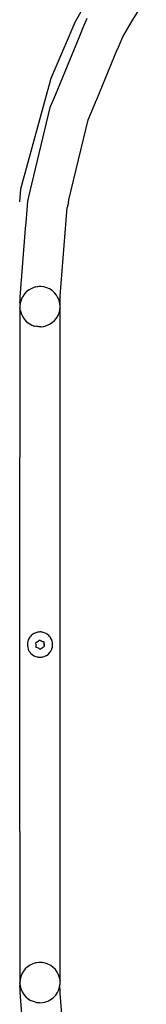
# Model space of a CAD drawing. Extents: x -1328 to 1072, y -1371 to 883.
# Tile 8 of 23: x -925 to -878, y 149 to 516. Entities that reach past the tile are written whole.
import ezdxf

# ---------------------------------------------------------------- set-up
doc = ezdxf.new("R2010")
doc.units = 0
doc.layers.get('0').update_dxf_attribs({"linetype": 'CONTINUOUS'})

msp = doc.modelspace()

# ---------------------------------------------------------------- linework, layer by layer
for p, q in [((-893.14, 535.47), (-904.53, 514.86)), ((-883.06, 515.49), (-877.84, 524.01)), ((-904.53, 514.86), (-908.14, 506.44)), ((-900.02, 516.43), (-901.46, 512.96)), ((-886.65, 509.62), (-883.06, 515.49)), ((-901.46, 512.96), (-903.01, 509.22)), ((-903.01, 509.22), (-910, 492.34)), ((-888.01, 506.34), (-886.65, 509.62)), ((-908.24, 506.22), (-913.48, 494.01)), ((-908.14, 506.44), (-908.24, 506.22)), ((-896.43, 486.01), (-888.55, 505.05)), ((-888.55, 505.05), (-888.51, 505.13)), ((-888.51, 505.13), (-888.01, 506.34)), ((-913.48, 494.01), (-924.72, 452.82)), ((-910, 492.34), (-912.37, 486.62)), ((-912.37, 486.62), (-913.77, 483.23)), ((-897.19, 484.19), (-896.49, 485.87)), ((-896.49, 485.87), (-896.43, 486.01)), ((-913.77, 483.23), (-921.26, 452.02)), ((-899.51, 478.6), (-897.19, 484.19)), ((-906.67, 448.76), (-899.51, 478.6)), ((-924.72, 452.82), (-925.14, 448.11)), ((-921.26, 452.02), (-922.16, 448.29)), ((-922.16, 448.29), (-922.67, 441.85)), ((-906.89, 447.82), (-906.69, 448.65)), ((-906.69, 448.65), (-906.67, 448.76)), ((-909.95, 412.89), (-907.34, 445.94)), ((-906.89, 447.82), (-907.34, 445.94)), ((-922.67, 441.85), (-922.8, 440.17)), ((-922.96, 438.13), (-924.97, 412.56)), ((-922.8, 440.17), (-922.96, 438.13)), ((-921.57, 415.25), (-922.48, 414.56)), ((-920.56, 415.8), (-921.57, 415.25)), ((-919.48, 416.19), (-920.56, 415.8)), ((-919.2, 416.25), (-919.48, 416.19)), ((-918.48, 416.39), (-919.2, 416.25)), ((-918.35, 416.42), (-918.48, 416.39)), ((-917.74, 416.44), (-918.35, 416.42)), ((-917.21, 416.46), (-917.74, 416.44)), ((-916.07, 416.33), (-917.21, 416.46)), ((-915.7, 416.23), (-916.07, 416.33)), ((-914.98, 416.04), (-915.7, 416.23)), ((-913.91, 415.56), (-914.98, 416.04)), ((-912.94, 414.94), (-913.91, 415.56)), ((-912.09, 414.18), (-912.94, 414.94)), ((-924.97, 412.56), (-924.98, 412.47)), ((-924.98, 412.47), (-924.97, 412.05)), ((-924.97, 412.05), (-924.98, 411.39)), ((-924.98, 411.39), (-924.98, 410.74)), ((-924.44, 411.76), (-924.79, 410.66)), ((-924.37, 411.91), (-924.44, 411.76)), ((-924.35, 411.94), (-924.37, 411.91)), ((-924.32, 412), (-924.35, 411.94)), ((-924.27, 412.1), (-924.32, 412)), ((-924.22, 412.21), (-924.27, 412.1)), ((-924.18, 412.3), (-924.22, 412.21)), ((-923.93, 412.79), (-924.18, 412.3)), ((-923.27, 413.73), (-923.93, 412.79)), ((-922.48, 414.56), (-923.27, 413.73)), ((-911.35, 413.29), (-912.09, 414.18)), ((-910.78, 412.3), (-911.35, 413.29)), ((-910.73, 412.21), (-910.78, 412.3)), ((-910.68, 412.11), (-910.73, 412.21)), ((-910.67, 412.07), (-910.68, 412.11)), ((-910.64, 412), (-910.67, 412.07)), ((-910.61, 411.93), (-910.64, 412)), ((-910.6, 411.9), (-910.61, 411.93)), ((-910.33, 411.24), (-910.6, 411.9)), ((-910.07, 410.13), (-910.33, 411.24)), ((-909.97, 412.64), (-909.98, 412.47)), ((-909.98, 408.98), (-909.98, 412.47)), ((-909.97, 412.64), (-909.96, 412.72)), ((-909.96, 412.72), (-909.95, 412.8)), ((-909.95, 412.86), (-909.95, 412.89)), ((-909.95, 412.8), (-909.95, 412.86)), ((-924.98, 410.31), (-924.98, 410.74)), ((-924.94, 410.28), (-924.98, 410.31)), ((-924.98, 410.16), (-924.94, 410.28)), ((-924.94, 410.13), (-924.98, 410.16)), ((-924.96, 408.38), (-924.98, 363.39)), ((-924.91, 409.86), (-924.96, 409.53)), ((-924.96, 409.53), (-924.96, 408.38)), ((-924.85, 407.67), (-924.96, 408.38)), ((-924.94, 410.13), (-924.91, 409.86)), ((-924.79, 410.66), (-924.92, 410.26)), ((-924.92, 410.26), (-924.91, 410.11)), ((-924.91, 410.11), (-924.91, 409.86)), ((-924.85, 407.67), (-924.78, 407.24)), ((-910.32, 406.72), (-910.11, 407.62)), ((-910.11, 407.62), (-910.06, 407.84)), ((-909.98, 408.98), (-910.07, 410.13)), ((-910.06, 407.84), (-909.98, 408.98)), ((-909.98, 406.21), (-909.98, 408.98)), ((-924.78, 407.24), (-924.43, 406.15)), ((-924.43, 406.15), (-923.92, 405.12)), ((-923.92, 405.12), (-923.26, 404.18)), ((-923.26, 404.18), (-922.46, 403.36)), ((-912.06, 403.78), (-911.34, 404.66)), ((-911.34, 404.66), (-910.75, 405.65)), ((-910.75, 405.65), (-910.32, 406.72)), ((-909.98, 159.73), (-909.98, 406.21)), ((-922.46, 403.36), (-921.54, 402.66)), ((-921.54, 402.66), (-920.53, 402.12)), ((-920.53, 402.12), (-919.49, 401.74)), ((-919.49, 401.74), (-919.45, 401.73)), ((-919.43, 401.73), (-919.45, 401.73)), ((-918.79, 401.6), (-919.43, 401.73)), ((-918.71, 401.59), (-918.79, 401.6)), ((-918.32, 401.51), (-918.71, 401.59)), ((-917.93, 401.5), (-918.32, 401.51)), ((-917.86, 401.5), (-917.93, 401.5)), ((-917.18, 401.47), (-917.86, 401.5)), ((-917.18, 401.47), (-917.03, 401.49)), ((-917.03, 401.49), (-916.24, 401.58)), ((-916.24, 401.58), (-916.17, 401.59)), ((-916.17, 401.59), (-916.04, 401.61)), ((-916.04, 401.61), (-915.53, 401.75)), ((-915.53, 401.75), (-915.47, 401.76)), ((-915.47, 401.76), (-914.93, 401.91)), ((-914.93, 401.91), (-913.88, 402.39)), ((-913.88, 402.39), (-912.92, 403.01)), ((-912.92, 403.01), (-912.06, 403.78)), ((-924.98, 363.39), (-924.98, 357.06)), ((-924.98, 357.06), (-924.98, 352.69)), ((-924.98, 213.24), (-924.98, 352.69)), ((-920.77, 286.34), (-921.05, 286.02)), ((-920.15, 286.85), (-920.77, 286.34)), ((-919.95, 286.97), (-920.15, 286.85)), ((-919.9, 286.99), (-919.95, 286.97)), ((-919.84, 287.03), (-919.9, 286.99)), ((-919.76, 287.07), (-919.84, 287.03)), ((-919.46, 287.25), (-919.76, 287.07)), ((-918.71, 287.52), (-919.46, 287.25)), ((-918.41, 287.57), (-918.71, 287.52)), ((-918.31, 287.59), (-918.41, 287.57)), ((-918.2, 287.61), (-918.31, 287.59)), ((-918.08, 287.63), (-918.2, 287.61)), ((-918.01, 287.64), (-918.08, 287.63)), ((-917.92, 287.66), (-918.01, 287.64)), ((-917.49, 287.67), (-917.92, 287.66)), ((-917.43, 287.67), (-917.49, 287.67)), ((-917.27, 287.67), (-917.43, 287.67)), ((-917.23, 287.67), (-917.27, 287.67)), ((-917.12, 287.67), (-917.23, 287.67)), ((-916.94, 287.64), (-917.12, 287.67)), ((-916.76, 287.61), (-916.94, 287.64)), ((-916.69, 287.6), (-916.76, 287.61)), ((-916.62, 287.59), (-916.69, 287.6)), ((-916.55, 287.57), (-916.62, 287.59)), ((-916.33, 287.54), (-916.55, 287.57)), ((-915.58, 287.28), (-916.33, 287.54)), ((-915.19, 287.07), (-915.58, 287.28)), ((-915.17, 287.06), (-915.19, 287.07)), ((-915.1, 287.02), (-915.17, 287.06)), ((-915.01, 286.97), (-915.1, 287.02)), ((-914.87, 286.9), (-915.01, 286.97)), ((-914.25, 286.4), (-914.87, 286.9)), ((-913.91, 286.02), (-914.25, 286.4)), ((-922.18, 282.86), (-922.19, 282.72)), ((-922.19, 282.72), (-922.08, 281.93)), ((-922.16, 283.52), (-922.18, 283.07)), ((-922.18, 283.07), (-922.18, 282.97)), ((-922.18, 282.97), (-922.18, 282.89)), ((-922.18, 282.89), (-922.18, 282.86)), ((-922, 284.31), (-922.16, 283.52)), ((-921.93, 284.5), (-922, 284.31)), ((-921.89, 284.6), (-921.93, 284.5)), ((-921.85, 284.7), (-921.89, 284.6)), ((-921.71, 285.05), (-921.85, 284.7)), ((-921.3, 285.74), (-921.71, 285.05)), ((-921.12, 285.94), (-921.3, 285.74)), ((-921.08, 285.99), (-921.12, 285.94)), ((-921.05, 286.02), (-921.08, 285.99)), ((-919.06, 283.67), (-918.95, 283.73)), ((-918.97, 282.81), (-919.06, 283.67)), ((-918.88, 281.94), (-918.97, 282.81)), ((-918.95, 283.73), (-918.77, 283.84)), ((-918.77, 283.84), (-918.66, 283.88)), ((-918.66, 283.88), (-918.02, 284.37)), ((-918.66, 283.88), (-918.36, 284.18)), ((-918.36, 284.18), (-918.02, 284.37)), ((-918.02, 284.37), (-917.96, 284.42)), ((-917.96, 284.42), (-917.93, 284.5)), ((-917.93, 284.5), (-917.84, 284.53)), ((-917.84, 284.53), (-917.67, 284.69)), ((-917.67, 284.69), (-917.37, 284.52)), ((-917.37, 284.52), (-917.31, 284.49)), ((-917.31, 284.49), (-917.25, 284.45)), ((-917.25, 284.45), (-916.87, 284.34)), ((-916.87, 284.34), (-916.54, 284.14)), ((-916.54, 284.14), (-916.4, 284.09)), ((-916.4, 284.09), (-916.34, 284.07)), ((-916.34, 284.07), (-916.08, 283.99)), ((-916.08, 283.59), (-916.1, 283.55)), ((-916.1, 283.55), (-916.08, 283.51)), ((-916.08, 283.99), (-916.08, 283.65)), ((-916.08, 283.65), (-916.08, 283.59)), ((-916.08, 283.51), (-915.99, 283.13)), ((-916.08, 283.51), (-916, 282.74)), ((-916, 282.74), (-915.92, 282.49)), ((-915.99, 283.13), (-915.95, 282.82)), ((-915.95, 282.82), (-915.95, 282.73)), ((-915.95, 282.73), (-915.92, 282.49)), ((-913.85, 285.96), (-913.91, 286.02)), ((-913.71, 285.8), (-913.85, 285.96)), ((-913.29, 285.13), (-913.71, 285.8)), ((-913.11, 284.7), (-913.29, 285.13)), ((-913.07, 284.6), (-913.11, 284.7)), ((-913.03, 284.5), (-913.07, 284.6)), ((-912.98, 284.39), (-913.03, 284.5)), ((-912.81, 283.61), (-912.98, 284.39)), ((-912.86, 282.01), (-912.77, 282.81)), ((-912.78, 283.06), (-912.81, 283.61)), ((-912.77, 282.97), (-912.78, 283.06)), ((-912.77, 282.86), (-912.77, 282.97)), ((-912.77, 282.81), (-912.77, 282.86)), ((-922.08, 281.93), (-921.92, 281.44)), ((-921.92, 281.44), (-921.91, 281.4)), ((-921.91, 281.4), (-921.89, 281.34)), ((-921.89, 281.34), (-921.86, 281.24)), ((-921.86, 281.24), (-921.84, 281.17)), ((-921.84, 281.17), (-921.47, 280.46)), ((-921.47, 280.46), (-921.12, 279.99)), ((-921.12, 279.99), (-921.05, 279.9)), ((-921.05, 279.9), (-920.99, 279.82)), ((-920.99, 279.82), (-920.41, 279.27)), ((-920.41, 279.27), (-919.95, 278.97)), ((-918.08, 281.59), (-918.88, 281.94)), ((-917.81, 281.47), (-918.08, 281.59)), ((-917.66, 281.41), (-917.81, 281.47)), ((-917.66, 281.41), (-917.58, 281.41)), ((-917.58, 281.41), (-917.29, 281.24)), ((-917.27, 281.26), (-917.29, 281.24)), ((-917.13, 281.36), (-917.27, 281.26)), ((-917.12, 281.4), (-917.13, 281.36)), ((-917.03, 281.44), (-917.12, 281.4)), ((-917, 281.51), (-917.03, 281.44)), ((-916.98, 281.56), (-917, 281.51)), ((-916.94, 281.57), (-916.98, 281.56)), ((-916.78, 281.62), (-916.94, 281.57)), ((-916.59, 281.76), (-916.78, 281.62)), ((-916.51, 281.84), (-916.59, 281.76)), ((-916.4, 281.94), (-916.51, 281.84)), ((-916.34, 281.94), (-916.4, 281.94)), ((-916.31, 282.03), (-916.34, 281.94)), ((-916.29, 282.05), (-916.31, 282.03)), ((-916.29, 282.05), (-916.01, 282.18)), ((-915.97, 282.22), (-916.01, 282.18)), ((-915.89, 282.27), (-915.97, 282.22)), ((-915.92, 282.49), (-915.93, 282.44)), ((-915.93, 282.44), (-915.89, 282.27)), ((-915.01, 278.96), (-914.48, 279.33)), ((-914.48, 279.33), (-913.91, 279.88)), ((-913.91, 279.88), (-913.84, 279.99)), ((-913.88, 279.89), (-913.84, 279.99)), ((-913.84, 279.99), (-913.44, 280.53)), ((-913.44, 280.53), (-913.09, 281.24)), ((-913.09, 281.24), (-913.06, 281.33)), ((-913.06, 281.33), (-913.03, 281.44)), ((-913.03, 281.44), (-912.86, 282.01)), ((-919.95, 278.97), (-919.9, 278.94)), ((-919.9, 278.94), (-919.87, 278.91)), ((-919.87, 278.91), (-919.84, 278.89)), ((-919.84, 278.89), (-919.79, 278.86)), ((-919.79, 278.86), (-919.74, 278.83)), ((-919.74, 278.83), (-919.01, 278.51)), ((-919.01, 278.51), (-918.41, 278.36)), ((-918.41, 278.36), (-918.31, 278.33)), ((-918.31, 278.33), (-918.23, 278.31)), ((-918.23, 278.31), (-918.21, 278.31)), ((-918.21, 278.31), (-918.14, 278.31)), ((-918.14, 278.31), (-918.04, 278.3)), ((-918.04, 278.3), (-918.01, 278.3)), ((-918.01, 278.3), (-917.55, 278.26)), ((-917.55, 278.26), (-917.47, 278.25)), ((-917.47, 278.25), (-917.44, 278.25)), ((-917.44, 278.25), (-917.3, 278.26)), ((-917.3, 278.26), (-917.27, 278.27)), ((-917.27, 278.27), (-917.1, 278.28)), ((-917.1, 278.28), (-916.94, 278.3)), ((-916.94, 278.3), (-916.76, 278.32)), ((-916.76, 278.32), (-916.65, 278.33)), ((-916.65, 278.33), (-916.55, 278.35)), ((-916.55, 278.35), (-915.87, 278.54)), ((-915.87, 278.54), (-915.19, 278.85)), ((-915.19, 278.85), (-915.16, 278.87)), ((-915.16, 278.87), (-915.09, 278.91)), ((-915.09, 278.91), (-915.01, 278.96)), ((-924.98, 213.24), (-924.98, 208.88)), ((-924.98, 208.88), (-924.98, 202.55)), ((-924.98, 202.55), (-924.98, 156.86)), ((-922.96, 162.09), (-923.68, 161.19)), ((-922.11, 162.86), (-922.96, 162.09)), ((-921.16, 163.5), (-922.11, 162.86)), ((-920.12, 163.99), (-921.16, 163.5)), ((-919.49, 164.17), (-920.12, 163.99)), ((-919.43, 164.19), (-919.49, 164.17)), ((-919.01, 164.31), (-919.43, 164.19)), ((-918.79, 164.34), (-919.01, 164.31)), ((-918.71, 164.35), (-918.79, 164.34)), ((-917.93, 164.45), (-918.71, 164.35)), ((-917.88, 164.46), (-917.93, 164.45)), ((-917.1, 164.44), (-917.88, 164.46)), ((-917.03, 164.44), (-917.1, 164.44)), ((-916.73, 164.43), (-917.03, 164.44)), ((-916.24, 164.34), (-916.73, 164.43)), ((-916.17, 164.33), (-916.24, 164.34)), ((-915.6, 164.23), (-916.17, 164.33)), ((-915.53, 164.2), (-915.6, 164.23)), ((-915.47, 164.18), (-915.53, 164.2)), ((-914.51, 163.85), (-915.47, 164.18)), ((-913.49, 163.32), (-914.51, 163.85)), ((-912.57, 162.64), (-913.49, 163.32)), ((-911.76, 161.82), (-912.57, 162.64)), ((-911.09, 160.89), (-911.76, 161.82)), ((-924.91, 158), (-924.98, 156.86)), ((-924.84, 158.29), (-924.91, 158)), ((-924.66, 159.13), (-924.84, 158.29)), ((-924.25, 160.2), (-924.66, 159.13)), ((-923.68, 161.19), (-924.25, 160.2)), ((-910.56, 159.87), (-911.09, 160.89)), ((-910.2, 158.78), (-910.56, 159.87)), ((-910.11, 158.25), (-910.2, 158.78)), ((-910.11, 158.25), (-910.01, 157.65)), ((-910.01, 157.65), (-909.98, 159.73)), ((-924.98, 156.86), (-924.98, 155.77)), ((-924.91, 156.07), (-924.98, 156.86)), ((-924.98, 155.63), (-924.98, 155.77)), ((-924.98, 155.19), (-924.98, 155.63)), ((-924.98, 155.19), (-924.98, 154.55)), ((-924.98, 154.55), (-924.97, 153.89)), ((-924.91, 156.07), (-924.87, 155.71)), ((-924.87, 155.71), (-924.6, 154.6)), ((-924.6, 154.6), (-924.36, 154.03)), ((-910.59, 154.03), (-910.48, 154.26)), ((-910.48, 154.26), (-910.15, 155.36)), ((-910.15, 155.36), (-910.05, 156.08)), ((-910.05, 156.08), (-909.99, 156.5)), ((-909.98, 153.47), (-910.05, 156.08)), ((-909.99, 156.5), (-910.01, 157.65)), ((-924.97, 153.89), (-924.98, 153.47)), ((-924.98, 153.47), (-924.97, 153.38)), ((-924.97, 153.38), (-922.96, 127.81)), ((-924.36, 154.03), (-924.35, 154)), ((-924.35, 154), (-924.32, 153.93)), ((-924.32, 153.93), (-924.27, 153.83)), ((-924.27, 153.83), (-924.23, 153.72)), ((-924.23, 153.72), (-924.19, 153.64)), ((-924.19, 153.64), (-924.15, 153.54)), ((-924.15, 153.54), (-923.55, 152.56)), ((-923.55, 152.56), (-922.81, 151.69)), ((-922.81, 151.69), (-921.94, 150.94)), ((-921.94, 150.94), (-920.97, 150.33)), ((-914.31, 150.17), (-913.31, 150.73)), ((-913.31, 150.73), (-912.41, 151.44)), ((-912.41, 151.44), (-911.62, 152.28)), ((-911.62, 152.28), (-910.98, 153.23)), ((-910.98, 153.23), (-910.78, 153.64)), ((-910.78, 153.64), (-910.74, 153.72)), ((-910.74, 153.72), (-910.69, 153.83)), ((-910.69, 153.83), (-910.67, 153.86)), ((-910.67, 153.86), (-910.64, 153.93)), ((-910.64, 153.93), (-910.61, 154)), ((-910.61, 154), (-910.59, 154.03)), ((-909.97, 153.3), (-909.98, 153.47)), ((-909.96, 153.22), (-909.97, 153.3)), ((-909.95, 153.13), (-909.96, 153.22)), ((-909.95, 153.07), (-909.95, 153.13)), ((-909.95, 153.05), (-909.95, 153.07)), ((-907.34, 119.99), (-909.95, 153.05)), ((-919.91, 149.87), (-920.97, 150.33)), ((-919.2, 149.69), (-919.91, 149.87)), ((-918.8, 149.58), (-919.2, 149.69)), ((-918.8, 149.58), (-918.48, 149.55)), ((-918.48, 149.55), (-917.74, 149.48)), ((-917.74, 149.48), (-917.66, 149.47)), ((-917.66, 149.47), (-916.51, 149.53)), ((-916.51, 149.53), (-915.69, 149.7)), ((-915.69, 149.7), (-915.39, 149.76)), ((-915.39, 149.76), (-914.98, 149.92)), ((-914.98, 149.92), (-914.31, 150.17))]:
    msp.add_line(p, q)

doc.saveas('drawing.dxf')
